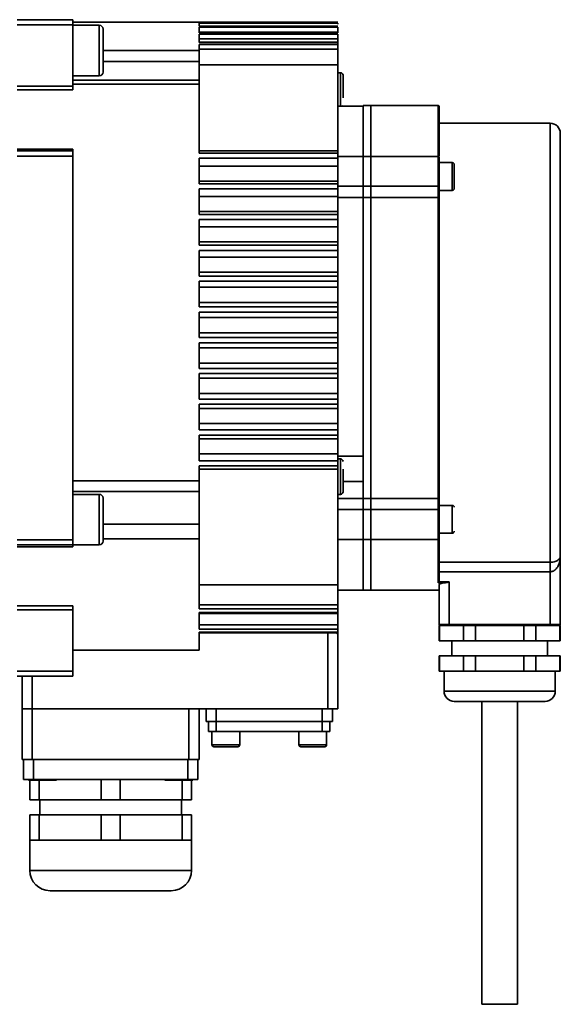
# Model space of a CAD drawing. Header units: millimetres. Extents: x 6316 to 18291, y -19059 to -9021.
# Tile 47 of 144: x 8079 to 8186, y -12873 to -12678. Entities that reach past the tile are written whole.
import ezdxf

# ---------------------------------------------------------------- set-up
doc = ezdxf.new("R2010")
doc.units = ezdxf.units.MM
doc.header["$LTSCALE"] = 10

msp = doc.modelspace()

# ---------------------------------------------------------------- linework, layer by layer
at = {"color": 7, "linetype": 'Continuous', "lineweight": 35}
for p, q in [((8089.51, -12677.73), (8078.51, -12677.73)), ((8089.51, -12678.73), (8078.51, -12678.73)), ((8114.51, -12678.23), (8089.51, -12678.23)), ((8089.51, -12690.86), (8089.51, -12678.73)), ((8094.76, -12678.84), (8089.51, -12678.84)), ((8094.76, -12688.84), (8094.76, -12678.84)), ((8114.51, -12678.23), (8142.01, -12678.23)), ((8114.51, -12678.35), (8114.51, -12678.23)), ((8142.01, -12678.35), (8114.51, -12678.35)), ((8114.51, -12678.43), (8142.01, -12678.43)), ((8114.51, -12679.03), (8114.51, -12678.43)), ((8142.01, -12679.02), (8114.51, -12679.02)), ((8114.51, -12679.03), (8142.01, -12679.03)), ((8114.51, -12679.2), (8142.01, -12679.2)), ((8114.51, -12680.31), (8114.51, -12679.2)), ((8142.01, -12680.19), (8114.51, -12680.19)), ((8142.01, -12680.28), (8114.51, -12680.28)), ((8114.51, -12680.31), (8142.01, -12680.31)), ((8114.51, -12680.58), (8142.01, -12680.58)), ((8114.51, -12682.22), (8114.51, -12680.58)), ((8142.01, -12679.02), (8142.01, -12679.03)), ((8142.01, -12680.19), (8142.01, -12680.28)), ((8142.01, -12680.28), (8142.01, -12680.31)), ((8142.01, -12681.54), (8114.51, -12681.54)), ((8142.01, -12682.16), (8114.51, -12682.16)), ((8114.51, -12682.22), (8142.01, -12682.22)), ((8114.51, -12682.61), (8142.01, -12682.61)), ((8114.51, -12683.84), (8114.51, -12682.61)), ((8142.01, -12681.54), (8142.01, -12682.16)), ((8142.01, -12682.16), (8142.01, -12682.22)), ((8142.01, -12682.61), (8142.01, -12682.22)), ((8095.51, -12683.84), (8114.51, -12683.84)), ((8142.01, -12683.54), (8114.51, -12683.54)), ((8142.01, -12683.54), (8142.01, -12686.65)), ((8095.51, -12686.03), (8114.51, -12686.03)), ((8142.01, -12686.65), (8114.51, -12686.65)), ((8142.01, -12686.65), (8142.01, -12703.73)), ((8142.51, -12688.23), (8142.01, -12688.23)), ((8142.51, -12693.48), (8142.51, -12688.23)), ((8089.51, -12688.84), (8094.76, -12688.84)), ((8114.51, -12689.73), (8089.51, -12689.73)), ((8114.51, -12690.49), (8089.51, -12690.49)), ((8114.51, -12704.13), (8114.51, -12690.49)), ((8078.51, -12690.86), (8089.51, -12690.86)), ((8089.51, -12691.65), (8078.51, -12691.65)), ((8142.51, -12694.82), (8142.51, -12693.48)), ((8147.01, -12694.82), (8142.01, -12694.82)), ((8143, -12694.82), (8143.01, -12694.73)), ((8148.51, -12694.73), (8147.01, -12694.73)), ((8147.01, -12704.79), (8147.01, -12694.73)), ((8147.01, -12704.79), (8147.01, -12694.82)), ((8161.81, -12694.73), (8148.51, -12694.73)), ((8148.51, -12704.79), (8148.51, -12694.73)), ((8161.81, -12694.73), (8161.81, -12704.79)), ((8184.01, -12698.23), (8162.01, -12698.23)), ((8184.01, -12698.23), (8184.01, -12785.16)), ((8078.51, -12703.34), (8089.51, -12703.34)), ((8089.51, -12703.73), (8078.51, -12703.73)), ((8142.01, -12703.73), (8114.51, -12703.73)), ((8142.01, -12704.13), (8114.51, -12704.13)), ((8142.01, -12705.14), (8142.01, -12704.13)), ((8089.51, -12704.73), (8078.51, -12704.73)), ((8089.51, -12780.73), (8089.51, -12704.73)), ((8142.01, -12705.14), (8114.51, -12705.14)), ((8114.51, -12710.22), (8114.51, -12705.14)), ((8147.01, -12704.79), (8142.01, -12704.79)), ((8142.01, -12705.14), (8142.01, -12706.73)), ((8148.51, -12704.79), (8147.01, -12704.79)), ((8147.01, -12710.72), (8147.01, -12704.79)), ((8161.81, -12704.79), (8148.51, -12704.79)), ((8148.51, -12710.72), (8148.51, -12704.79)), ((8161.81, -12704.79), (8161.81, -12710.72)), ((8164.64, -12706.04), (8162.01, -12706.04)), ((8164.64, -12706.04), (8164.64, -12706.04)), ((8164.64, -12711.54), (8164.64, -12706.04)), ((8142.01, -12706.73), (8114.51, -12706.73)), ((8142.01, -12706.73), (8142.01, -12709.73)), ((8161.98, -12707.29), (8161.85, -12707.52)), ((8142.01, -12709.73), (8114.51, -12709.73)), ((8161.85, -12710.05), (8161.98, -12710.29)), ((8142.01, -12710.22), (8114.51, -12710.22)), ((8142.01, -12711.24), (8114.51, -12711.24)), ((8114.51, -12716.32), (8114.51, -12711.24)), ((8142.01, -12711.24), (8142.01, -12710.22)), ((8142.01, -12710.72), (8147.01, -12710.72)), ((8142.01, -12711.24), (8142.01, -12712.73)), ((8147.01, -12710.72), (8148.51, -12710.72)), ((8147.01, -12712.92), (8147.01, -12710.72)), ((8148.51, -12710.72), (8161.81, -12710.72)), ((8148.51, -12712.92), (8148.51, -12710.72)), ((8161.81, -12710.72), (8161.81, -12712.92)), ((8162.01, -12711.54), (8164.64, -12711.54)), ((8142.01, -12712.73), (8114.51, -12712.73)), ((8142.01, -12712.73), (8142.01, -12715.73)), ((8147.01, -12712.92), (8142.01, -12712.92)), ((8147.01, -12772.53), (8147.01, -12712.92)), ((8148.51, -12712.92), (8147.01, -12712.92)), ((8147.01, -12712.92), (8147.01, -12764.15)), ((8148.51, -12772.53), (8148.51, -12712.92)), ((8161.81, -12712.92), (8148.51, -12712.92)), ((8161.81, -12712.92), (8161.81, -12772.53)), ((8142.01, -12715.73), (8114.51, -12715.73)), ((8142.01, -12716.32), (8114.51, -12716.32)), ((8142.01, -12717.33), (8114.51, -12717.33)), ((8114.51, -12722.41), (8114.51, -12717.33)), ((8142.01, -12717.33), (8142.01, -12716.32)), ((8142.01, -12717.33), (8142.01, -12718.73)), ((8142.01, -12718.73), (8114.51, -12718.73)), ((8142.01, -12718.73), (8142.01, -12721.73)), ((8142.01, -12721.73), (8114.51, -12721.73)), ((8142.01, -12722.41), (8114.51, -12722.41)), ((8142.01, -12723.43), (8114.51, -12723.43)), ((8114.51, -12728.51), (8114.51, -12723.43)), ((8142.01, -12723.43), (8142.01, -12722.41)), ((8142.01, -12723.43), (8142.01, -12724.73)), ((8142.01, -12724.73), (8114.51, -12724.73)), ((8142.01, -12724.73), (8142.01, -12727.73)), ((8142.01, -12727.73), (8114.51, -12727.73)), ((8142.01, -12728.51), (8114.51, -12728.51)), ((8142.01, -12729.52), (8114.51, -12729.52)), ((8114.51, -12734.6), (8114.51, -12729.52)), ((8142.01, -12729.52), (8142.01, -12728.51)), ((8142.01, -12729.52), (8142.01, -12730.73)), ((8142.01, -12730.73), (8114.51, -12730.73)), ((8142.01, -12730.73), (8142.01, -12733.73)), ((8142.01, -12733.73), (8114.51, -12733.73)), ((8142.01, -12734.6), (8114.51, -12734.6)), ((8142.01, -12735.62), (8142.01, -12734.6)), ((8114.51, -12735.62), (8142.01, -12735.62)), ((8114.51, -12740.69), (8114.51, -12735.62)), ((8142.01, -12736.73), (8114.51, -12736.73)), ((8142.01, -12736.73), (8142.01, -12739.73)), ((8142.01, -12739.73), (8114.51, -12739.73)), ((8142.01, -12740.69), (8114.51, -12740.69)), ((8142.01, -12741.71), (8142.01, -12740.69)), ((8114.51, -12741.71), (8142.01, -12741.71)), ((8114.51, -12746.79), (8114.51, -12741.71)), ((8142.01, -12742.73), (8114.51, -12742.73)), ((8142.01, -12742.73), (8142.01, -12745.73)), ((8142.01, -12745.73), (8114.51, -12745.73)), ((8142.01, -12746.79), (8114.51, -12746.79)), ((8142.01, -12747.81), (8142.01, -12746.79)), ((8114.51, -12747.81), (8142.01, -12747.81)), ((8114.51, -12752.88), (8114.51, -12747.81)), ((8142.01, -12748.73), (8114.51, -12748.73)), ((8142.01, -12748.73), (8142.01, -12751.73)), ((8142.01, -12751.73), (8114.51, -12751.73)), ((8114.51, -12752.88), (8142.01, -12752.88)), ((8142.01, -12751.73), (8142.01, -12752.88)), ((8142.01, -12753.9), (8142.01, -12752.88)), ((8114.51, -12753.9), (8142.01, -12753.9)), ((8114.51, -12758.98), (8114.51, -12753.9)), ((8142.01, -12754.73), (8114.51, -12754.73)), ((8142.01, -12754.73), (8142.01, -12757.73)), ((8142.01, -12757.73), (8114.51, -12757.73)), ((8142.01, -12757.73), (8142.01, -12758.98)), ((8114.51, -12758.98), (8142.01, -12758.98)), ((8114.51, -12759.99), (8142.01, -12759.99)), ((8114.51, -12765.07), (8114.51, -12759.99)), ((8142.01, -12760.73), (8114.51, -12760.73)), ((8142.01, -12759.99), (8142.01, -12758.98)), ((8142.01, -12760.73), (8142.01, -12763.73)), ((8142.01, -12763.73), (8114.51, -12763.73)), ((8142.01, -12763.73), (8142.01, -12765.07)), ((8142.01, -12764.15), (8147.01, -12764.15)), ((8114.51, -12765.07), (8142.01, -12765.07)), ((8114.51, -12766.09), (8142.01, -12766.09)), ((8114.51, -12769.05), (8114.51, -12766.09)), ((8142.51, -12764.73), (8142.01, -12764.73)), ((8142.01, -12766.09), (8142.01, -12765.07)), ((8142.51, -12771.73), (8142.51, -12764.73)), ((8142.01, -12766.73), (8114.51, -12766.73)), ((8142.01, -12766.73), (8142.01, -12789.63)), ((8089.51, -12769.05), (8114.51, -12769.05)), ((8147.01, -12769.21), (8143.01, -12769.21)), ((8147.01, -12769.21), (8147.01, -12772.53)), ((8089.51, -12771.14), (8114.51, -12771.14)), ((8094.76, -12771.73), (8089.51, -12771.73)), ((8094.76, -12776.73), (8094.76, -12771.73)), ((8142.01, -12771.73), (8142.51, -12771.73)), ((8142.01, -12772.53), (8147.01, -12772.53)), ((8147.01, -12772.53), (8148.51, -12772.53)), ((8147.01, -12774.74), (8147.01, -12772.53)), ((8148.51, -12772.53), (8161.81, -12772.53)), ((8148.51, -12774.74), (8148.51, -12772.53)), ((8161.81, -12772.53), (8161.81, -12774.74)), ((8164.64, -12773.92), (8162.01, -12773.92)), ((8164.64, -12776.73), (8164.64, -12773.92)), ((8147.01, -12774.74), (8142.01, -12774.74)), ((8148.51, -12774.74), (8147.01, -12774.74)), ((8147.01, -12780.67), (8147.01, -12774.74)), ((8161.81, -12774.74), (8148.51, -12774.74)), ((8148.51, -12780.67), (8148.51, -12774.74)), ((8161.81, -12774.74), (8161.81, -12780.67)), ((8161.98, -12775.17), (8161.85, -12775.4)), ((8094.76, -12781.73), (8094.76, -12776.73)), ((8114.51, -12777.62), (8095.51, -12777.62)), ((8114.51, -12776.73), (8114.51, -12777.62)), ((8161.85, -12777.93), (8161.98, -12778.17)), ((8164.64, -12779.42), (8164.64, -12776.73)), ((8162.01, -12779.42), (8164.64, -12779.42)), ((8078.51, -12780.73), (8089.51, -12780.73)), ((8089.51, -12781.73), (8078.51, -12781.73)), ((8089.51, -12782.12), (8078.51, -12782.12)), ((8089.51, -12781.73), (8094.76, -12781.73)), ((8114.51, -12780.56), (8095.51, -12780.56)), ((8114.51, -12794.4), (8114.51, -12780.56)), ((8142.01, -12780.67), (8147.01, -12780.67)), ((8147.01, -12780.67), (8148.51, -12780.67)), ((8147.01, -12790.73), (8147.01, -12780.67)), ((8148.51, -12780.67), (8161.81, -12780.67)), ((8148.51, -12780.67), (8148.51, -12790.73)), ((8161.81, -12789.24), (8161.81, -12780.67)), ((8186.01, -12797.53), (8186.01, -12784.03)), ((8162.01, -12785.16), (8184.01, -12785.16)), ((8184.01, -12787.07), (8184.01, -12785.16)), ((8184.01, -12787.07), (8162.01, -12787.07)), ((8184.01, -12787.07), (8184.01, -12797.53)), ((8114.51, -12789.63), (8142.01, -12789.63)), ((8142.01, -12789.63), (8142.01, -12793.6)), ((8161.81, -12789.24), (8163.25, -12789.24)), ((8162, -12789.05), (8162.01, -12789)), ((8162, -12789.05), (8164.01, -12789.05)), ((8162.01, -12789.67), (8162.01, -12797.53)), ((8164.01, -12789.05), (8164.01, -12797.53)), ((8142.01, -12790.73), (8147.01, -12790.73)), ((8147.01, -12790.73), (8148.51, -12790.73)), ((8148.51, -12790.73), (8162.01, -12790.73)), ((8078.51, -12793.8), (8089.51, -12793.8)), ((8089.51, -12793.8), (8089.51, -12794.59)), ((8142.01, -12793.6), (8114.51, -12793.6)), ((8089.51, -12794.59), (8078.51, -12794.59)), ((8089.51, -12794.59), (8089.51, -12806.73)), ((8142.01, -12794.4), (8114.51, -12794.4)), ((8142.01, -12795.15), (8114.51, -12795.15)), ((8114.51, -12798.44), (8114.51, -12795.15)), ((8114.51, -12795.33), (8142.01, -12795.33)), ((8142.01, -12795.15), (8142.01, -12794.4)), ((8142.01, -12795.15), (8142.01, -12795.33)), ((8142.01, -12795.33), (8142.01, -12797.57)), ((8142.01, -12797.57), (8114.51, -12797.57)), ((8162.01, -12797.53), (8164.01, -12797.53)), ((8162.01, -12797.73), (8162.01, -12800.73)), ((8162.09, -12797.73), (8162.09, -12800.73)), ((8164.01, -12797.53), (8184.01, -12797.53)), ((8164.01, -12797.53), (8164.01, -12797.73)), ((8184.01, -12797.73), (8164.01, -12797.73)), ((8166.88, -12797.73), (8166.88, -12800.73)), ((8169.21, -12797.73), (8169.21, -12800.73)), ((8178.81, -12797.73), (8178.81, -12800.73)), ((8181.14, -12797.73), (8181.14, -12800.73)), ((8184.01, -12797.53), (8186.01, -12797.53)), ((8184.01, -12797.73), (8184.01, -12797.53)), ((8185.93, -12800.73), (8185.93, -12797.73)), ((8186.01, -12800.73), (8186.01, -12797.73)), ((8142.01, -12798.44), (8114.51, -12798.44)), ((8142.01, -12799.02), (8114.51, -12799.02)), ((8114.51, -12799.02), (8114.51, -12802.6)), ((8114.51, -12799.15), (8142.01, -12799.15)), ((8140.01, -12799.15), (8140.01, -12814.23)), ((8142.01, -12799.02), (8142.01, -12798.44)), ((8142.01, -12799.02), (8142.01, -12799.15)), ((8142.01, -12799.15), (8142.01, -12799.62)), ((8142.01, -12799.62), (8142.01, -12814.23)), ((8162.01, -12800.73), (8162.09, -12800.73)), ((8162.09, -12800.73), (8166.88, -12800.73)), ((8164.51, -12800.73), (8164.51, -12803.73)), ((8166.88, -12800.73), (8169.21, -12800.73)), ((8169.21, -12800.73), (8178.81, -12800.73)), ((8178.81, -12800.73), (8181.14, -12800.73)), ((8181.14, -12800.73), (8185.93, -12800.73)), ((8183.51, -12803.73), (8183.51, -12800.73)), ((8185.93, -12800.73), (8186.01, -12800.73)), ((8089.51, -12802.6), (8114.51, -12802.6)), ((8162.01, -12803.73), (8162.01, -12806.73)), ((8162.01, -12803.73), (8162.09, -12803.73)), ((8162.09, -12803.73), (8162.09, -12806.73)), ((8162.09, -12803.73), (8166.88, -12803.73)), ((8166.88, -12806.73), (8166.88, -12803.73)), ((8166.88, -12803.73), (8169.21, -12803.73)), ((8169.21, -12803.73), (8169.21, -12806.73)), ((8169.21, -12803.73), (8178.81, -12803.73)), ((8178.81, -12806.73), (8178.81, -12803.73)), ((8178.81, -12803.73), (8181.14, -12803.73)), ((8181.14, -12803.73), (8181.14, -12806.73)), ((8181.14, -12803.73), (8185.93, -12803.73)), ((8185.93, -12806.73), (8185.93, -12803.73)), ((8185.93, -12803.73), (8186.01, -12803.73)), ((8186.01, -12806.73), (8186.01, -12803.73)), ((8078.51, -12806.73), (8089.51, -12806.73)), ((8089.51, -12806.73), (8089.51, -12807.73)), ((8162.09, -12806.73), (8162.01, -12806.73)), ((8164.48, -12806.73), (8162.09, -12806.73)), ((8163.01, -12806.73), (8163.01, -12810.73)), ((8166.88, -12806.73), (8164.48, -12806.73)), ((8169.21, -12806.73), (8166.88, -12806.73)), ((8174.01, -12806.73), (8169.21, -12806.73)), ((8178.81, -12806.73), (8174.01, -12806.73)), ((8181.14, -12806.73), (8178.81, -12806.73)), ((8183.54, -12806.73), (8181.14, -12806.73)), ((8185.93, -12806.73), (8183.54, -12806.73)), ((8185.01, -12810.73), (8185.01, -12806.73)), ((8186.01, -12806.73), (8185.93, -12806.73)), ((8089.51, -12807.73), (8078.51, -12807.73)), ((8079.51, -12807.73), (8079.51, -12814.23)), ((8081.51, -12814.23), (8081.51, -12807.73)), ((8185.01, -12810.73), (8163.01, -12810.73)), ((8170.51, -12812.73), (8170.51, -12872.73)), ((8177.51, -12872.73), (8177.51, -12812.73)), ((8081.51, -12814.23), (8079.51, -12814.23)), ((8079.51, -12814.23), (8079.51, -12824.23)), ((8140.01, -12814.23), (8081.51, -12814.23)), ((8081.51, -12824.23), (8081.51, -12814.23)), ((8112.51, -12814.23), (8112.51, -12824.23)), ((8114.51, -12824.23), (8114.51, -12814.23)), ((8115.91, -12814.23), (8115.91, -12816.73)), ((8117.91, -12816.73), (8117.91, -12814.23)), ((8138.91, -12814.23), (8138.91, -12816.73)), ((8142.01, -12814.23), (8140.01, -12814.23)), ((8140.91, -12816.73), (8140.91, -12814.23)), ((8115.91, -12816.73), (8117.91, -12816.73)), ((8116.41, -12816.73), (8116.41, -12818.73)), ((8138.91, -12816.73), (8117.91, -12816.73)), ((8117.91, -12818.73), (8117.91, -12816.73)), ((8138.91, -12816.73), (8140.91, -12816.73)), ((8138.91, -12816.73), (8138.91, -12818.73)), ((8140.41, -12818.73), (8140.41, -12816.73)), ((8117.91, -12818.73), (8116.41, -12818.73)), ((8117.06, -12818.73), (8117.06, -12821.35)), ((8138.91, -12818.73), (8117.91, -12818.73)), ((8122.56, -12821.35), (8122.56, -12818.73)), ((8134.26, -12818.73), (8134.26, -12821.35)), ((8140.41, -12818.73), (8138.91, -12818.73)), ((8139.76, -12821.35), (8139.76, -12818.73)), ((8117.06, -12821.35), (8122.56, -12821.35)), ((8134.26, -12821.35), (8139.76, -12821.35)), ((8081.51, -12824.23), (8079.51, -12824.23)), ((8079.76, -12824.23), (8079.76, -12828.23)), ((8112.51, -12824.23), (8081.51, -12824.23)), ((8081.76, -12828.23), (8081.76, -12824.23)), ((8112.26, -12824.23), (8112.26, -12828.23)), ((8114.51, -12824.23), (8112.51, -12824.23)), ((8114.26, -12828.23), (8114.26, -12824.23)), ((8079.76, -12828.23), (8081.76, -12828.23)), ((8080.74, -12828.23), (8080.74, -12828.34)), ((8080.74, -12828.34), (8086.28, -12828.34)), ((8081.01, -12832.23), (8081.01, -12828.34)), ((8094.89, -12828.23), (8081.76, -12828.23)), ((8082.87, -12832.23), (8082.87, -12828.34)), ((8086.28, -12828.34), (8086.28, -12828.23)), ((8095.15, -12828.23), (8094.89, -12828.23)), ((8095.15, -12832.23), (8095.15, -12828.23)), ((8098.87, -12828.23), (8095.15, -12828.23)), ((8098.87, -12828.23), (8098.87, -12832.23)), ((8099.13, -12828.23), (8098.87, -12828.23)), ((8112.26, -12828.23), (8099.13, -12828.23)), ((8107.74, -12828.23), (8107.74, -12828.34)), ((8107.74, -12828.34), (8110.51, -12828.34)), ((8110.51, -12828.34), (8113.28, -12828.34)), ((8111.15, -12832.23), (8111.15, -12828.34)), ((8112.26, -12828.23), (8114.26, -12828.23)), ((8113.01, -12832.23), (8113.01, -12828.34)), ((8113.28, -12828.34), (8113.28, -12828.23)), ((8081.01, -12832.23), (8082.87, -12832.23)), ((8082.87, -12832.23), (8095.15, -12832.23)), ((8083.01, -12832.23), (8083.01, -12835.23)), ((8095.15, -12832.23), (8098.87, -12832.23)), ((8098.87, -12832.23), (8111.15, -12832.23)), ((8111.01, -12835.23), (8111.01, -12832.23)), ((8111.15, -12832.23), (8113.01, -12832.23)), ((8081.01, -12840.23), (8081.01, -12835.23)), ((8082.87, -12835.23), (8081.01, -12835.23)), ((8082.87, -12835.23), (8082.87, -12840.23)), ((8095.15, -12835.23), (8082.87, -12835.23)), ((8095.15, -12835.23), (8095.15, -12840.23)), ((8098.87, -12835.23), (8095.15, -12835.23)), ((8098.87, -12835.23), (8098.87, -12840.23)), ((8111.15, -12835.23), (8098.87, -12835.23)), ((8111.15, -12840.23), (8111.15, -12835.23)), ((8113.01, -12835.23), (8111.15, -12835.23)), ((8113.01, -12835.23), (8113.01, -12840.23)), ((8081.01, -12840.23), (8081.01, -12846.23)), ((8081.01, -12840.23), (8082.87, -12840.23)), ((8082.87, -12840.23), (8089.01, -12840.23)), ((8089.01, -12840.23), (8095.15, -12840.23)), ((8095.15, -12840.23), (8098.87, -12840.23)), ((8098.87, -12840.23), (8105.01, -12840.23)), ((8105.01, -12840.23), (8111.15, -12840.23)), ((8111.15, -12840.23), (8113.01, -12840.23)), ((8113.01, -12846.23), (8113.01, -12840.23)), ((8097.01, -12846.23), (8081.01, -12846.23)), ((8113.01, -12846.23), (8097.01, -12846.23)), ((8170.51, -12872.73), (8177.51, -12872.73)), ((8177.51, -12872.73), (8177.51, -12872.73))]:
    msp.add_line(p, q, dxfattribs=at)
at = {"color": 7, "linetype": 'Continuous', "lineweight": 35, "flags": 128}
for points in [[(8161.81, -12710.72), (8161.85, -12710.71), (8161.89, -12710.71), (8161.92, -12710.7), (8161.95, -12710.69), (8161.98, -12710.67), (8162, -12710.66), (8162.01, -12710.64), (8162.01, -12710.62)], [(8161.81, -12712.92), (8161.85, -12712.93), (8161.89, -12712.93), (8161.92, -12712.95), (8161.95, -12712.96), (8161.98, -12712.98), (8162, -12713), (8162.01, -12713.02), (8162.01, -12713.05)], [(8161.81, -12772.53), (8161.85, -12772.53), (8161.89, -12772.52), (8161.92, -12772.51), (8161.95, -12772.49), (8161.98, -12772.47), (8162, -12772.45), (8162.01, -12772.43), (8162.01, -12772.4)], [(8161.81, -12774.74), (8161.85, -12774.74), (8161.89, -12774.74), (8161.92, -12774.75), (8161.95, -12774.76), (8161.98, -12774.78), (8162, -12774.8), (8162.01, -12774.81), (8162.01, -12774.83)]]:
    msp.add_lwpolyline(points, dxfattribs=at)
at = {"color": 7, "linetype": 'Continuous', "lineweight": 35}
for centre, radius, start, end in [((8094.76, -12679.59), 0.75, 0, 90), ((8094.76, -12688.09), 0.75, 270, 0), ((8142.51, -12688.73), 0.5, 0, 90), ((8161.81, -12694.93), 0.2, 0, 90), ((8184.01, -12700.23), 2, 0, 90), ((8161.81, -12704.99), 0.2, 0, 90), ((8164.64, -12706.41), 0.375, 0, 90), ((8164.64, -12711.16), 0.375, 270, 0), ((8142.51, -12765.23), 0.5, 0, 90), ((8094.76, -12772.48), 0.75, 0, 90), ((8142.51, -12771.23), 0.5, 270, 0), ((8164.64, -12774.29), 0.375, 0, 90), ((8164.64, -12779.04), 0.375, 270, 0), ((8094.76, -12780.98), 0.75, 270, 0), ((8161.81, -12780.47), 0.2, 270, 0), ((8162.21, -12797.53), 0.2, 180, 270), ((8185.81, -12797.53), 0.2, 270, 0), ((8165.01, -12810.73), 2, 180, 270), ((8183.01, -12810.73), 2, 270, 0), ((8117.44, -12821.35), 0.375, 180, 270), ((8122.19, -12821.35), 0.375, 270, 0), ((8134.64, -12821.35), 0.375, 180, 270), ((8139.39, -12821.35), 0.375, 270, 0), ((8085.01, -12846.23), 4, 180, 270), ((8109.01, -12846.23), 4, 270, 0)]:
    msp.add_arc(centre, radius, start, end, dxfattribs=at)
for points in [[(8089.51, -12677.73), (8089.51, -12677.74), (8089.51, -12677.77), (8089.51, -12678), (8089.51, -12678.33), (8089.51, -12678.6), (8089.51, -12678.73)], [(8142.01, -12680.19), (8142.01, -12680.07), (8142.01, -12679.84), (8142.01, -12679.53), (8142.01, -12679.3), (8142.01, -12679.23), (8142.01, -12679.2)], [(8142.01, -12681.54), (8142.01, -12681.44), (8142.01, -12681.22), (8142.01, -12680.93), (8142.01, -12680.7), (8142.01, -12680.62), (8142.01, -12680.58)], [(8142.01, -12683.54), (8142.01, -12683.44), (8142.01, -12683.24), (8142.01, -12682.97), (8142.01, -12682.74), (8142.01, -12682.65), (8142.01, -12682.61)], [(8114.51, -12683.84), (8114.51, -12683.96), (8114.51, -12684.2), (8114.51, -12684.72), (8114.51, -12685.33), (8114.51, -12685.8), (8114.51, -12686.03)], [(8089.51, -12690.86), (8089.51, -12690.94), (8089.51, -12691.09), (8089.51, -12691.3), (8089.51, -12691.5), (8089.51, -12691.6), (8089.51, -12691.65)], [(8089.51, -12703.34), (8089.51, -12703.39), (8089.51, -12703.51), (8089.51, -12703.63), (8089.51, -12703.71), (8089.51, -12703.72), (8089.51, -12703.73)], [(8089.51, -12703.73), (8089.51, -12703.74), (8089.51, -12703.77), (8089.51, -12704), (8089.51, -12704.33), (8089.51, -12704.6), (8089.51, -12704.73)], [(8142.01, -12704.13), (8142.01, -12704.07), (8142.01, -12703.95), (8142.01, -12703.83), (8142.01, -12703.74), (8142.01, -12703.73), (8142.01, -12703.73)], [(8142.01, -12710.22), (8142.01, -12710.15), (8142.01, -12710.01), (8142.01, -12709.85), (8142.01, -12709.75), (8142.01, -12709.73), (8142.01, -12709.73)], [(8162.01, -12711.68), (8162.01, -12711.5), (8162.01, -12711.13), (8162.01, -12710.79), (8162.01, -12710.62)], [(8162.01, -12713.05), (8162.01, -12712.84), (8162.01, -12712.43), (8162.01, -12711.93), (8162.01, -12711.68)], [(8142.01, -12716.32), (8142.01, -12716.23), (8142.01, -12716.06), (8142.01, -12715.88), (8142.01, -12715.75), (8142.01, -12715.73), (8142.01, -12715.73)], [(8142.01, -12722.41), (8142.01, -12722.32), (8142.01, -12722.12), (8142.01, -12721.9), (8142.01, -12721.75), (8142.01, -12721.74), (8142.01, -12721.73)], [(8142.01, -12728.51), (8142.01, -12728.4), (8142.01, -12728.18), (8142.01, -12727.93), (8142.01, -12727.76), (8142.01, -12727.74), (8142.01, -12727.73)], [(8142.01, -12734.6), (8142.01, -12734.48), (8142.01, -12734.25), (8142.01, -12733.96), (8142.01, -12733.76), (8142.01, -12733.74), (8142.01, -12733.73)], [(8142.01, -12736.73), (8142.01, -12736.72), (8142.01, -12736.71), (8142.01, -12736.65), (8142.01, -12736.54), (8142.01, -12736.4), (8142.01, -12736.23), (8142.01, -12736.03), (8142.01, -12735.83), (8142.01, -12735.69), (8142.01, -12735.62)], [(8142.01, -12740.69), (8142.01, -12740.57), (8142.01, -12740.31), (8142.01, -12739.99), (8142.01, -12739.77), (8142.01, -12739.74), (8142.01, -12739.73)], [(8142.01, -12742.73), (8142.01, -12742.71), (8142.01, -12742.68), (8142.01, -12742.44), (8142.01, -12742.11), (8142.01, -12741.84), (8142.01, -12741.71)], [(8142.01, -12746.79), (8142.01, -12746.72), (8142.01, -12746.58), (8142.01, -12746.39), (8142.01, -12746.2), (8142.01, -12746.04), (8142.01, -12745.9), (8142.01, -12745.8), (8142.01, -12745.74), (8142.01, -12745.73), (8142.01, -12745.73)], [(8142.01, -12748.73), (8142.01, -12748.71), (8142.01, -12748.69), (8142.01, -12748.48), (8142.01, -12748.17), (8142.01, -12747.93), (8142.01, -12747.81)], [(8142.01, -12754.73), (8142.01, -12754.71), (8142.01, -12754.69), (8142.01, -12754.51), (8142.01, -12754.24), (8142.01, -12754.01), (8142.01, -12753.9)], [(8142.01, -12760.73), (8142.01, -12760.72), (8142.01, -12760.7), (8142.01, -12760.54), (8142.01, -12760.3), (8142.01, -12760.1), (8142.01, -12759.99)], [(8142.01, -12766.73), (8142.01, -12766.72), (8142.01, -12766.7), (8142.01, -12766.56), (8142.01, -12766.36), (8142.01, -12766.18), (8142.01, -12766.09)], [(8114.51, -12769.05), (8114.51, -12769.28), (8114.51, -12769.74), (8114.51, -12770.33), (8114.51, -12770.82), (8114.51, -12771.03), (8114.51, -12771.14)], [(8114.51, -12771.14), (8114.51, -12771.41), (8114.51, -12771.94), (8114.51, -12773.3), (8114.51, -12774.93), (8114.51, -12776.13), (8114.51, -12776.73)], [(8162.01, -12773.77), (8162.01, -12773.52), (8162.01, -12773.03), (8162.01, -12772.61), (8162.01, -12772.4)], [(8162.01, -12774.83), (8162.01, -12774.66), (8162.01, -12774.33), (8162.01, -12773.96), (8162.01, -12773.77)], [(8114.51, -12777.62), (8114.51, -12777.88), (8114.51, -12778.39), (8114.51, -12779.16), (8114.51, -12779.9), (8114.51, -12780.34), (8114.51, -12780.56)], [(8089.51, -12780.73), (8089.51, -12780.86), (8089.51, -12781.12), (8089.51, -12781.45), (8089.51, -12781.68), (8089.51, -12781.71), (8089.51, -12781.73)], [(8089.51, -12781.73), (8089.51, -12781.73), (8089.51, -12781.74), (8089.51, -12781.82), (8089.51, -12781.94), (8089.51, -12782.06), (8089.51, -12782.12)], [(8142.01, -12794.4), (8142.01, -12794.35), (8142.01, -12794.25), (8142.01, -12794.05), (8142.01, -12793.83), (8142.01, -12793.68), (8142.01, -12793.6)], [(8142.01, -12798.44), (8142.01, -12798.39), (8142.01, -12798.29), (8142.01, -12798.08), (8142.01, -12797.83), (8142.01, -12797.66), (8142.01, -12797.57)]]:
    msp.add_open_spline(points, degree=3, dxfattribs=at)
for points, knots in [([(8142.01, -12678.61), (8142.01, -12678.58), (8142.01, -12678.47), (8142.01, -12678.44), (8142.01, -12678.43)], [0, 0, 0, 0, 0.288296, 1, 1, 1, 1]), ([(8095.51, -12688.09), (8095.51, -12688.03), (8095.51, -12687.94), (8095.51, -12687.41), (8095.51, -12686.86), (8095.51, -12686.18), (8095.51, -12685.19), (8095.51, -12683.84), (8095.51, -12682.48), (8095.51, -12681.49), (8095.51, -12680.81), (8095.51, -12680.26), (8095.51, -12679.73), (8095.51, -12679.64), (8095.51, -12679.59)], [0, 0, 0, 0, 0.119728, 0.18418, 0.25, 0.31582, 0.380272, 0.5, 0.619728, 0.68418, 0.75, 0.81582, 0.880272, 1, 1, 1, 1]), ([(8114.51, -12686.03), (8114.51, -12686.64), (8114.51, -12687.84), (8114.51, -12689.11), (8114.51, -12689.8), (8114.51, -12689.77), (8114.51, -12689.75)], [0, 0, 0, 0, 0.28113, 0.56226, 0.84339, 1, 1, 1, 1]), ([(8114.51, -12689.74), (8114.51, -12689.74), (8114.51, -12689.71), (8114.51, -12689.82), (8114.51, -12690.06), (8114.51, -12690.35), (8114.51, -12690.49)], [0, 0, 0, 0, 0.071549, 0.381033, 0.690516, 1, 1, 1, 1]), ([(8143.01, -12693.23), (8143.01, -12692.88), (8143.01, -12692.34), (8143.01, -12691.55), (8143.01, -12690.95), (8143.01, -12690.37), (8143.01, -12689.71), (8143.01, -12689.07), (8143.01, -12688.73), (8143.01, -12688.73), (8143.01, -12688.73)], [0, 0, 0, 0, 0.174819, 0.269894, 0.365053, 0.460128, 0.555287, 0.730106, 0.904925, 1, 1, 1, 1]), ([(8162.01, -12704.69), (8162.01, -12703.88), (8162.01, -12702.04), (8162.01, -12699.7), (8162.01, -12697.62), (8162.01, -12696.09), (8162.01, -12695.11), (8162.01, -12694.99), (8162.01, -12694.93)], [0, 0, 0, 0, 0.1316783, 0.2987599, 0.4692584, 0.6447956, 0.8218073, 1, 1, 1, 1]), ([(8186.01, -12742.73), (8186.01, -12741), (8186.01, -12737.49), (8186.01, -12732.23), (8186.01, -12727.42), (8186.01, -12723.14), (8186.01, -12719.4), (8186.01, -12715.88), (8186.01, -12712.62), (8186.01, -12709.68), (8186.01, -12707.11), (8186.01, -12704.93), (8186.01, -12702.98), (8186.01, -12701.43), (8186.01, -12700.41), (8186.01, -12700.29), (8186.01, -12700.23)], [0, 0, 0, 0, 0.077628, 0.157663, 0.239951, 0.304275, 0.368607, 0.434299, 0.5, 0.565693, 0.631393, 0.695717, 0.760049, 0.84233, 0.922367, 1, 1, 1, 1]), ([(8162.01, -12710.62), (8162.01, -12710.25), (8162.01, -12709.5), (8162.01, -12708.24), (8162.01, -12707.05), (8162.01, -12706.05), (8162.01, -12705.35), (8162.01, -12704.98), (8162.01, -12705.02), (8162.01, -12705.04)], [0, 0, 0, 0, 0.151265, 0.310743, 0.470221, 0.621485, 0.77275, 0.932228, 1, 1, 1, 1]), ([(8165.01, -12711.16), (8165.01, -12711.13), (8165.01, -12711.1), (8165.01, -12710.81), (8165.01, -12710.51), (8165.01, -12710.14), (8165.01, -12709.59), (8165.01, -12708.84), (8165.01, -12708.07), (8165.01, -12707.52), (8165.01, -12707.13), (8165.01, -12706.82), (8165.01, -12706.51), (8165.01, -12706.45), (8165.01, -12706.41)], [0, 0, 0, 0, 0.119721, 0.184825, 0.25, 0.315103, 0.380279, 0.5, 0.619721, 0.684825, 0.75, 0.815103, 0.880279, 1, 1, 1, 1]), ([(8162.01, -12772.4), (8162.01, -12771.05), (8162.01, -12768.3), (8162.01, -12763.75), (8162.01, -12758.86), (8162.01, -12753.66), (8162.01, -12748.24), (8162.01, -12742.73), (8162.01, -12737.21), (8162.01, -12731.79), (8162.01, -12726.59), (8162.01, -12721.7), (8162.01, -12717.15), (8162.01, -12714.41), (8162.01, -12713.05)], [0, 0, 0, 0, 0.0792, 0.16017, 0.242795, 0.327863, 0.413645, 0.5, 0.586347, 0.67213, 0.757205, 0.839823, 0.920797, 1, 1, 1, 1]), ([(8186.01, -12784.03), (8186.01, -12783.64), (8186.01, -12782.83), (8186.01, -12781.03), (8186.01, -12778.37), (8186.01, -12774.49), (8186.01, -12769.73), (8186.01, -12765.05), (8186.01, -12760.77), (8186.01, -12756.32), (8186.01, -12751.79), (8186.01, -12747.25), (8186.01, -12744.22), (8186.01, -12742.73)], [0, 0, 0, 0, 0.079253, 0.16026, 0.242909, 0.370462, 0.499912, 0.586244, 0.672017, 0.757091, 0.839731, 0.920743, 1, 1, 1, 1]), ([(8143.01, -12771.22), (8143.01, -12771.22), (8143.01, -12771.22), (8143.01, -12770.88), (8143.01, -12770.25), (8143.01, -12769.58), (8143.01, -12769.01), (8143.01, -12768.4), (8143.01, -12767.61), (8143.01, -12767.07), (8143.01, -12766.73)], [0, 0, 0, 0, 0.095151, 0.269955, 0.444759, 0.539827, 0.634977, 0.730045, 0.825196, 1, 1, 1, 1]), ([(8095.51, -12776.73), (8095.51, -12776.19), (8095.51, -12775.37), (8095.51, -12774.38), (8095.51, -12773.7), (8095.51, -12773.15), (8095.51, -12772.62), (8095.51, -12772.53), (8095.51, -12772.48)], [0, 0, 0, 0, 0.239457, 0.368361, 0.5, 0.631639, 0.760543, 1, 1, 1, 1]), ([(8162.01, -12780.42), (8162.01, -12780.43), (8162.01, -12780.47), (8162.01, -12780.11), (8162.01, -12779.4), (8162.01, -12778.4), (8162.01, -12777.21), (8162.01, -12775.95), (8162.01, -12775.2), (8162.01, -12774.83)], [0, 0, 0, 0, 0.067772, 0.22725, 0.378515, 0.529779, 0.689257, 0.848735, 1, 1, 1, 1]), ([(8095.51, -12780.98), (8095.51, -12780.92), (8095.51, -12780.83), (8095.51, -12780.3), (8095.51, -12779.75), (8095.51, -12779.07), (8095.51, -12778.08), (8095.51, -12777.26), (8095.51, -12776.73)], [0, 0, 0, 0, 0.239457, 0.368361, 0.5, 0.631639, 0.760543, 1, 1, 1, 1]), ([(8162.01, -12789), (8162.01, -12788.53), (8162.01, -12787.61), (8162.01, -12785.58), (8162.01, -12783.25), (8162.01, -12781.36), (8162.01, -12780.47)], [0, 0, 0, 0, 0.256003, 0.51202, 0.768022, 1, 1, 1, 1]), ([(8184.01, -12785.16), (8184.1, -12785.16), (8184.27, -12785.16), (8184.63, -12785.12), (8185.17, -12784.99), (8185.65, -12784.73), (8185.96, -12784.39), (8185.99, -12784.15), (8186.01, -12784.03)], [0, 0, 0, 0, 0.057887, 0.118005, 0.250707, 0.499549, 0.75012, 1, 1, 1, 1]), ([(8186.01, -12784.03), (8185.95, -12784.67), (8185.86, -12785.62), (8185.17, -12786.6), (8184.63, -12786.95), (8184.27, -12787.05), (8184.1, -12787.06), (8184.01, -12787.07)], [0, 0, 0, 0, 0.499245, 0.748745, 0.882604, 0.94258, 1, 1, 1, 1]), ([(8161.81, -12789.24), (8161.83, -12789.23), (8161.87, -12789.22), (8161.93, -12789.18), (8161.97, -12789.13), (8161.99, -12789.08), (8162, -12789.06), (8162, -12789.05)], [0, 0, 0, 0, 0.2953801, 0.4999448, 0.7748381, 0.8929675, 1, 1, 1, 1]), ([(8163.25, -12789.24), (8163.05, -12789.27), (8162.65, -12789.32), (8162.23, -12789.45), (8162.03, -12789.58), (8162.02, -12789.65), (8162.01, -12789.67)], [0, 0, 0, 0, 0.282602, 0.564958, 0.853277, 1, 1, 1, 1]), ([(8164.01, -12789.05), (8164.01, -12789.05), (8163.88, -12789.09), (8163.62, -12789.17), (8163.38, -12789.22), (8163.25, -12789.24)], [0, 0, 0, 0, 0.011116, 0.498063, 1, 1, 1, 1]), ([(8164.01, -12797.73), (8163.78, -12797.73), (8163.43, -12797.73), (8163.02, -12797.73), (8162.73, -12797.73), (8162.5, -12797.73), (8162.27, -12797.73), (8162.23, -12797.73), (8162.21, -12797.73)], [0, 0, 0, 0, 0.239443, 0.369626, 0.5, 0.630183, 0.760557, 1, 1, 1, 1]), ([(8184.01, -12797.73), (8184.24, -12797.73), (8184.59, -12797.73), (8185.01, -12797.73), (8185.29, -12797.73), (8185.53, -12797.73), (8185.75, -12797.73), (8185.79, -12797.73), (8185.81, -12797.73)], [0, 0, 0, 0, 0.239443, 0.369817, 0.5, 0.630374, 0.760557, 1, 1, 1, 1]), ([(8142.01, -12799.62), (8141.99, -12799.53), (8141.96, -12799.36), (8141.7, -12799.21), (8141.59, -12799.15)], [0, 0, 0, 0, 0.559853, 1, 1, 1, 1]), ([(8183, -12812.73), (8182.84, -12812.73), (8182.59, -12812.73), (8181.38, -12812.73), (8180.16, -12812.73), (8178.68, -12812.73), (8176.54, -12812.73), (8173.65, -12812.73), (8170.8, -12812.73), (8168.75, -12812.73), (8167.35, -12812.73), (8166.25, -12812.73), (8165.25, -12812.73), (8165.14, -12812.73), (8165.07, -12812.73)], [0, 0, 0, 0, 0.121236, 0.186499, 0.253147, 0.319796, 0.385059, 0.506295, 0.627531, 0.692794, 0.759442, 0.826091, 0.891354, 1, 1, 1, 1]), ([(8117.44, -12821.73), (8117.46, -12821.73), (8117.5, -12821.73), (8117.78, -12821.73), (8118.08, -12821.73), (8118.45, -12821.73), (8119, -12821.73), (8119.76, -12821.73), (8120.52, -12821.73), (8121.08, -12821.73), (8121.47, -12821.73), (8121.78, -12821.73), (8122.09, -12821.73), (8122.15, -12821.73), (8122.19, -12821.73)], [0, 0, 0, 0, 0.119721, 0.184825, 0.25, 0.315103, 0.380279, 0.5, 0.619721, 0.684825, 0.75, 0.815103, 0.880279, 1, 1, 1, 1]), ([(8134.64, -12821.73), (8134.66, -12821.73), (8134.7, -12821.73), (8134.98, -12821.73), (8135.28, -12821.73), (8135.65, -12821.73), (8136.2, -12821.73), (8136.96, -12821.73), (8137.72, -12821.73), (8138.28, -12821.73), (8138.67, -12821.73), (8138.98, -12821.73), (8139.29, -12821.73), (8139.35, -12821.73), (8139.39, -12821.73)], [0, 0, 0, 0, 0.119721, 0.184825, 0.25, 0.315103, 0.380279, 0.5, 0.619721, 0.684825, 0.75, 0.815103, 0.880279, 1, 1, 1, 1]), ([(8085.01, -12850.23), (8085.05, -12850.23), (8085.13, -12850.23), (8085.8, -12850.23), (8086.9, -12850.23), (8088.47, -12850.23), (8090.38, -12850.23), (8092.53, -12850.23), (8094.77, -12850.23), (8096.28, -12850.23), (8097.01, -12850.23)], [0, 0, 0, 0, 0.116516, 0.240011, 0.368641, 0.5, 0.631359, 0.759989, 0.883484, 1, 1, 1, 1]), ([(8097.01, -12850.23), (8097.74, -12850.23), (8099.25, -12850.23), (8101.49, -12850.23), (8103.64, -12850.23), (8105.56, -12850.23), (8107.12, -12850.23), (8108.22, -12850.23), (8108.89, -12850.23), (8108.97, -12850.23), (8109.01, -12850.23)], [0, 0, 0, 0, 0.116516, 0.240011, 0.368641, 0.5, 0.631359, 0.759989, 0.883484, 1, 1, 1, 1])]:
    msp.add_open_spline(points, degree=3, knots=knots, dxfattribs=at)

doc.saveas('drawing.dxf')
